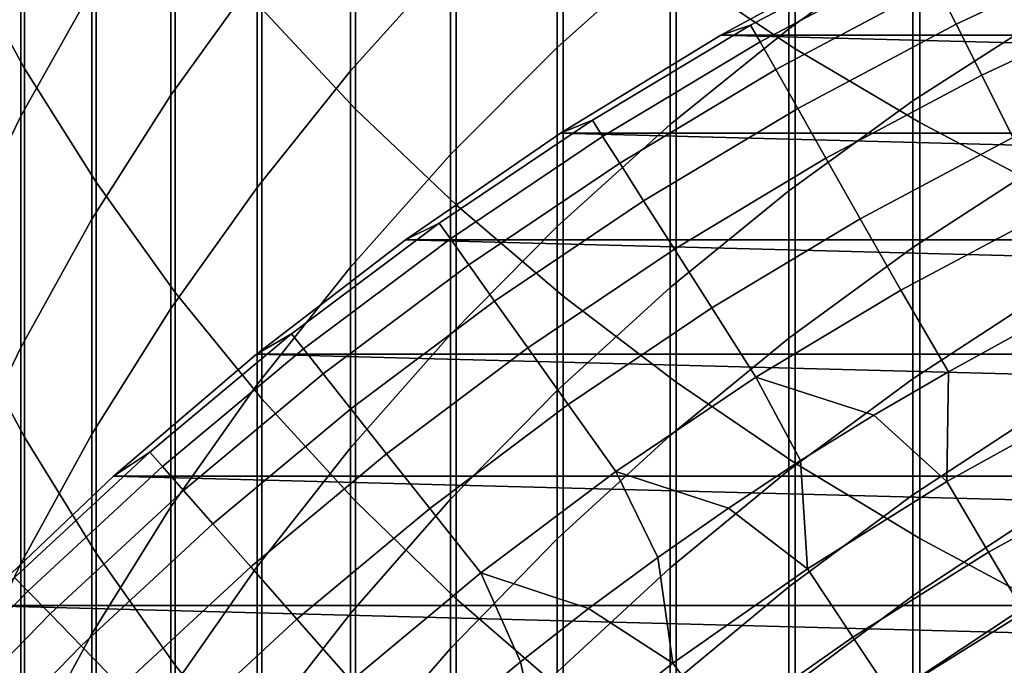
# Model space of a CAD drawing. Header units: metres. Extents: x -28 to 70, y -218 to 27.
# Tile 31 of 246: x -10.78 to -6.53, y -189.35 to -186.56. Entities that reach past the tile are written whole.
import ezdxf

# ---------------------------------------------------------------- set-up
doc = ezdxf.new("R2010")
doc.units = ezdxf.units.M
doc.layers.add('solid_10_261_002_XXX', color=7, linetype='CONTINUOUS')

msp = doc.modelspace()

# ---------------------------------------------------------------- linework, layer by layer
at = {"layer": 'solid_10_261_002_XXX'}
for points in [[(-7.941825, -184.497574, 420.943878), (-7.941825, -186.343781, 418.610199), (-7.428144, -186.685944, 418.873383), (-7.428144, -184.832428, 421.216309)], [(-11.031618, -184.618423, 413.678894), (-11.031618, -186.266129, 411.344604), (-10.756376, -186.770828, 411.690643), (-10.756376, -185.11348, 414.038574)], [(-9.731189, -184.763779, 417.394958), (-9.731189, -186.512939, 415.055328), (-9.326563, -186.945969, 415.369934), (-9.326563, -185.188049, 417.721283)], [(-7.428144, -184.832428, 421.216309), (-7.428144, -186.685944, 418.873383), (-6.891044, -187.004715, 419.118561), (-6.891044, -185.144394, 421.470093)], [(-10.756376, -185.11348, 414.038574), (-10.756376, -186.770828, 411.690643), (-10.447225, -187.261978, 412.027374), (-10.447225, -185.595261, 414.38858)], [(-6.891044, -185.144394, 421.470093), (-6.891044, -187.004715, 419.118561), (-6.332219, -187.299103, 419.344971), (-6.332219, -185.43248, 421.704468)], [(-9.326563, -185.188049, 417.721283), (-9.326563, -186.945969, 415.369934), (-8.892533, -187.35994, 415.670715), (-8.892533, -185.593643, 418.033234)], [(-10.464751, -185.371246, 392.088165), (-10.464751, -186.42894, 389.741394), (-10.772099, -186.975998, 389.979004), (-10.772099, -185.911621, 392.340637)], [(-9.752155, -185.386536, 389.288605), (-9.752155, -186.367737, 386.942444), (-10.124413, -186.885651, 387.150787), (-10.124413, -185.89856, 389.511017)], [(-8.916676, -185.394089, 386.550781), (-8.916676, -186.300507, 384.205444), (-9.349153, -186.781509, 384.38382), (-9.349153, -185.870026, 386.742249)], [(-7.968838, -185.410522, 383.875397), (-7.968838, -186.243866, 381.530609), (-8.456086, -186.680603, 381.679138), (-8.456086, -185.843033, 384.035797)], [(-6.920588, -185.451431, 381.261108), (-6.920588, -186.213348, 378.916168), (-7.456467, -186.59903, 379.035675), (-7.456467, -185.83371, 381.391113)], [(-10.447225, -185.595261, 414.38858), (-10.447225, -187.261978, 412.027374), (-10.105136, -187.738052, 412.35376), (-10.105136, -186.062241, 414.727875)], [(-8.892533, -185.593643, 418.033234), (-8.892533, -187.35994, 415.670715), (-8.430468, -187.75354, 415.956665), (-8.430468, -185.979294, 418.329865)], [(-8.456086, -185.843033, 384.035797), (-8.456086, -186.680603, 381.679138), (-8.916676, -187.142532, 381.836212), (-8.916676, -186.300507, 384.205444)], [(-7.456467, -185.83371, 381.391113), (-7.456467, -186.59903, 379.035675), (-7.968838, -187.012848, 379.16391), (-7.968838, -186.243866, 381.530609)], [(-9.349153, -185.870026, 386.742249), (-9.349153, -186.781509, 384.38382), (-9.752155, -187.2845, 384.570374), (-9.752155, -186.367737, 386.942444)], [(-6.362891, -185.856995, 378.805725), (-6.362891, -186.551682, 376.450653), (-6.920588, -186.910919, 376.5513), (-6.920588, -186.213348, 378.916168)], [(-10.772099, -185.911621, 392.340637), (-10.772099, -186.975998, 389.979004), (-11.045485, -187.538025, 390.223145), (-11.045485, -186.466766, 392.600037)], [(-10.124413, -185.89856, 389.511017), (-10.124413, -186.885651, 387.150787), (-10.464751, -187.422119, 387.366577), (-10.464751, -186.42894, 389.741394)], [(-8.430468, -185.979294, 418.329865), (-8.430468, -187.75354, 415.956665), (-7.941825, -188.125549, 416.226959), (-7.941825, -186.343781, 418.610199)], [(-10.105136, -186.062241, 414.727875), (-10.105136, -187.738052, 412.35376), (-9.731189, -188.19754, 412.668793), (-9.731189, -186.512939, 415.055328)], [(-6.733407, -186.578674, 288.429871), (-6.030992, -186.249908, 288.429871), (-6.108036, -186.073624, 287.052612), (-6.819424, -186.406586, 287.052612)], [(-6.917774, -186.209824, 284.28064), (-7.036853, -186.239395, 282.899994), (-7.75, -186.626602, 282.899994), (-7.621078, -186.58429, 284.28064)], [(-7.580467, -186.656036, 285.668823), (-6.880912, -186.283569, 285.668823), (-6.917774, -186.209824, 284.28064), (-7.621078, -186.58429, 284.28064)], [(-6.920588, -186.213348, 378.916168), (-6.920588, -186.910919, 376.5513), (-7.456467, -187.299728, 376.660248), (-7.456467, -186.59903, 379.035675)], [(-11.031618, -186.266129, 411.344604), (-11.031618, -187.849457, 408.966187), (-10.756376, -188.363419, 409.298309), (-10.756376, -186.770828, 411.690643)], [(-7.968838, -186.243866, 381.530609), (-7.968838, -187.012848, 379.16391), (-8.456086, -187.453476, 379.300476), (-8.456086, -186.680603, 381.679138)], [(-7.75, -186.626602, 282.899994), (-7.036853, -186.239395, 282.899994), (-7.037026, -186.239487, 220.899994), (-7.749961, -186.626587, 220.899994)], [(7.749961, -186.626587, 220.899994), (-7.749961, -186.626587, 220.899994), (-7.037026, -186.239487, 220.899994)], [(7.749961, -186.626587, 220.899994), (-7.037026, -186.239487, 220.899994), (7.037026, -186.239487, 220.899994)], [(-6.622997, -186.799576, 289.798401), (-5.9321, -186.476196, 289.798401), (-6.030992, -186.249908, 288.429871), (-6.733407, -186.578674, 288.429871)], [(-8.916676, -186.300507, 384.205444), (-8.916676, -187.142532, 381.836212), (-9.349153, -187.62822, 382.001404), (-9.349153, -186.781509, 384.38382)], [(-7.512728, -186.775726, 287.052612), (-6.819424, -186.406586, 287.052612), (-6.880912, -186.283569, 285.668823), (-7.580467, -186.656036, 285.668823)], [(-7.941825, -186.343781, 418.610199), (-7.941825, -188.125549, 416.226959), (-7.428144, -188.474777, 416.480682), (-7.428144, -186.685944, 418.873383)], [(-9.752155, -186.367737, 386.942444), (-9.752155, -187.2845, 384.570374), (-10.124413, -187.807907, 384.764465), (-10.124413, -186.885651, 387.150787)], [(-10.464751, -186.42894, 389.741394), (-10.464751, -187.422119, 387.366577), (-10.772099, -187.975479, 387.589172), (-10.772099, -186.975998, 389.979004)], [(-7.417966, -186.943161, 288.429871), (-6.733407, -186.578674, 288.429871), (-6.819424, -186.406586, 287.052612), (-7.512728, -186.775726, 287.052612)], [(-6.488369, -187.068909, 291.156036), (-5.811516, -186.752121, 291.156036), (-5.9321, -186.476196, 289.798401), (-6.622997, -186.799576, 289.798401)], [(-9.731189, -186.512939, 415.055328), (-9.731189, -188.19754, 412.668793), (-9.326563, -188.639008, 412.971466), (-9.326563, -186.945969, 415.369934)], [(-6.362891, -186.551682, 376.450653), (-6.362891, -187.181793, 374.077454), (-6.920588, -187.54364, 374.168243), (-6.920588, -186.910919, 376.5513)], [(-7.621078, -186.58429, 284.28064), (-7.75, -186.626602, 282.899994), (-8.441905, -187.050613, 282.899994), (-8.304171, -186.994461, 284.28064)], [(-8.25992, -187.064026, 285.668823), (-7.580467, -186.656036, 285.668823), (-7.621078, -186.58429, 284.28064), (-8.304171, -186.994461, 284.28064)], [(-7.456467, -186.59903, 379.035675), (-7.456467, -187.299728, 376.660248), (-7.968838, -187.716888, 376.77713), (-7.968838, -187.012848, 379.16391)], [(-7.296331, -187.158081, 289.798401), (-6.622997, -186.799576, 289.798401), (-6.733407, -186.578674, 288.429871), (-7.417966, -186.943161, 288.429871)], [(-8.441905, -187.050613, 282.899994), (-7.75, -186.626602, 282.899994), (-7.749961, -186.626587, 220.899994), (-8.441597, -187.05043, 220.899994)], [(8.441597, -187.05043, 220.899994), (-8.441597, -187.05043, 220.899994), (-7.749961, -186.626587, 220.899994)], [(8.441597, -187.05043, 220.899994), (-7.749961, -186.626587, 220.899994), (7.749961, -186.626587, 220.899994)], [(-8.456086, -186.680603, 381.679138), (-8.456086, -187.453476, 379.300476), (-8.916676, -187.919525, 379.444885), (-8.916676, -187.142532, 381.836212)], [(-8.18611, -187.180069, 287.052612), (-7.512728, -186.775726, 287.052612), (-7.580467, -186.656036, 285.668823), (-8.25992, -187.064026, 285.668823)], [(-7.428144, -186.685944, 418.873383), (-7.428144, -188.474777, 416.480682), (-6.891044, -188.800125, 416.717072), (-6.891044, -187.004715, 419.118561)], [(-10.756376, -186.770828, 411.690643), (-10.756376, -188.363419, 409.298309), (-10.447225, -188.863602, 409.62149), (-10.447225, -187.261978, 412.027374)], [(-8.082854, -187.342407, 288.429871), (-7.417966, -186.943161, 288.429871), (-7.512728, -186.775726, 287.052612), (-8.18611, -187.180069, 287.052612)], [(-9.349153, -186.781509, 384.38382), (-9.349153, -187.62822, 382.001404), (-9.752155, -188.136124, 382.174133), (-9.752155, -187.2845, 384.570374)], [(-7.148016, -187.420135, 291.156036), (-6.488369, -187.068909, 291.156036), (-6.622997, -186.799576, 289.798401), (-7.296331, -187.158081, 289.798401)], [(-10.124413, -186.885651, 387.150787), (-10.124413, -187.807907, 384.764465), (-10.464751, -188.350067, 384.965546), (-10.464751, -187.422119, 387.366577)], [(-9.326563, -186.945969, 415.369934), (-9.326563, -188.639008, 412.971466), (-8.892533, -189.061035, 413.260803), (-8.892533, -187.35994, 415.670715)], [(-7.950317, -187.550781, 289.798401), (-7.296331, -187.158081, 289.798401), (-7.417966, -186.943161, 288.429871), (-8.082854, -187.342407, 288.429871)], [(-6.920588, -186.910919, 376.5513), (-6.920588, -187.54364, 374.168243), (-7.456467, -187.935287, 374.266541), (-7.456467, -187.299728, 376.660248)], [(-10.772099, -186.975998, 389.979004), (-10.772099, -187.975479, 387.589172), (-11.045485, -188.543961, 387.817871), (-11.045485, -187.538025, 390.223145)], [(-8.304171, -186.994461, 284.28064), (-8.441905, -187.050613, 282.899994), (-9.110671, -187.510239, 282.899994), (-8.965242, -187.43927, 284.28064)], [(-8.91747, -187.506454, 285.668823), (-8.25992, -187.064026, 285.668823), (-8.304171, -186.994461, 284.28064), (-8.965242, -187.43927, 284.28064)], [(-7.968838, -187.012848, 379.16391), (-7.968838, -187.716888, 376.77713), (-8.456086, -188.161087, 376.901581), (-8.456086, -187.453476, 379.300476)], [(-6.891044, -187.004715, 419.118561), (-6.891044, -188.800125, 416.717072), (-6.332219, -189.100586, 416.935364), (-6.332219, -187.299103, 419.344971)], [(9.110934, -187.510437, 220.899994), (-9.110934, -187.510437, 220.899994), (-8.441597, -187.05043, 220.899994)], [(-9.110671, -187.510239, 282.899994), (-8.441905, -187.050613, 282.899994), (-8.441597, -187.05043, 220.899994), (-9.110934, -187.510437, 220.899994)], [(-8.837783, -187.618546, 287.052612), (-8.18611, -187.180069, 287.052612), (-8.25992, -187.064026, 285.668823), (-8.91747, -187.506454, 285.668823)], [(9.110934, -187.510437, 220.899994), (-8.441597, -187.05043, 220.899994), (8.441597, -187.05043, 220.899994)], [(-6.973255, -187.728928, 292.50061), (-6.329735, -187.386292, 292.50061), (-6.488369, -187.068909, 291.156036), (-7.148016, -187.420135, 291.156036)], [(-8.916676, -187.142532, 381.836212), (-8.916676, -187.919525, 379.444885), (-9.349153, -188.409546, 379.596741), (-9.349153, -187.62822, 382.001404)], [(-7.788708, -187.804855, 291.156036), (-7.148016, -187.420135, 291.156036), (-7.296331, -187.158081, 289.798401), (-7.950317, -187.550781, 289.798401)], [(-8.726308, -187.77536, 288.429871), (-8.082854, -187.342407, 288.429871), (-8.18611, -187.180069, 287.052612), (-8.837783, -187.618546, 287.052612)], [(-6.362891, -187.181793, 374.077454), (-6.362891, -187.746841, 371.687927), (-6.920588, -188.111038, 371.768829), (-6.920588, -187.54364, 374.168243)], [(-10.447225, -187.261978, 412.027374), (-10.447225, -188.863602, 409.62149), (-10.105136, -189.348404, 409.934784), (-10.105136, -187.738052, 412.35376)], [(-9.752155, -187.2845, 384.570374), (-9.752155, -188.136124, 382.174133), (-10.124413, -188.664627, 382.353882), (-10.124413, -187.807907, 384.764465)], [(-7.456467, -187.299728, 376.660248), (-7.456467, -187.935287, 374.266541), (-7.968838, -188.355484, 374.371979), (-7.968838, -187.716888, 376.77713)], [(-8.892533, -187.35994, 415.670715), (-8.892533, -189.061035, 413.260803), (-8.430468, -189.462296, 413.535919), (-8.430468, -187.75354, 415.956665)], [(-8.58322, -187.976624, 289.798401), (-7.950317, -187.550781, 289.798401), (-8.082854, -187.342407, 288.429871), (-8.726308, -187.77536, 288.429871)], [(-6.767222, -188.080566, 293.828735), (-6.440616, -187.901703, 293.828735), (-6.329735, -187.386292, 292.50061), (-6.973255, -187.728928, 292.50061)], [(-10.464751, -187.422119, 387.366577), (-10.464751, -188.350067, 384.965546), (-10.772099, -188.909302, 385.172943), (-10.772099, -187.975479, 387.589172)], [(-8.965242, -187.43927, 284.28064), (-9.110671, -187.510239, 282.899994), (-9.754466, -188.004242, 282.899994), (-9.602541, -187.917511, 284.28064)], [(-9.551372, -187.982147, 285.668823), (-8.91747, -187.506454, 285.668823), (-8.965242, -187.43927, 284.28064), (-9.602541, -187.917511, 284.28064)], [(-8.456086, -187.453476, 379.300476), (-8.456086, -188.161087, 376.901581), (-8.916676, -188.630905, 377.033203), (-8.916676, -187.919525, 379.444885)], [(-7.598282, -188.104233, 292.50061), (-6.973255, -187.728928, 292.50061), (-7.148016, -187.420135, 291.156036), (-7.788708, -187.804855, 291.156036)], [(-9.754466, -188.004242, 282.899994), (-9.110671, -187.510239, 282.899994), (-9.110934, -187.510437, 220.899994), (-9.754444, -188.004227, 220.899994)], [(9.754444, -188.004227, 220.899994), (-9.754444, -188.004227, 220.899994), (-9.110934, -187.510437, 220.899994)], [(-9.466021, -188.089996, 287.052612), (-8.837783, -187.618546, 287.052612), (-8.91747, -187.506454, 285.668823), (-9.551372, -187.982147, 285.668823)], [(9.754444, -188.004227, 220.899994), (-9.110934, -187.510437, 220.899994), (9.110934, -187.510437, 220.899994)], [(-6.920588, -187.54364, 374.168243), (-6.920588, -188.111038, 371.768829), (-7.456467, -188.505219, 371.856354), (-7.456467, -187.935287, 374.266541)], [(-8.408746, -188.222046, 291.156036), (-7.788708, -187.804855, 291.156036), (-7.950317, -187.550781, 289.798401), (-8.58322, -187.976624, 289.798401)], [(-9.349153, -187.62822, 382.001404), (-9.349153, -188.409546, 379.596741), (-9.752155, -188.921967, 379.755524), (-9.752155, -188.136124, 382.174133)], [(-9.346621, -188.240845, 288.429871), (-8.726308, -187.77536, 288.429871), (-8.837783, -187.618546, 287.052612), (-9.466021, -188.089996, 287.052612)], [(-10.105136, -187.738052, 412.35376), (-10.105136, -189.348404, 409.934784), (-9.731189, -189.81633, 410.237152), (-9.731189, -188.19754, 412.668793)], [(-7.968838, -187.716888, 376.77713), (-7.968838, -188.355484, 374.371979), (-8.456086, -188.802902, 374.484253), (-8.456086, -188.161087, 376.901581)], [(-8.430468, -187.75354, 415.956665), (-8.430468, -189.462296, 413.535919), (-7.941825, -189.841537, 413.795929), (-7.941825, -188.125549, 416.226959)], [(-6.767222, -188.080566, 293.828735), (-6.973255, -187.728928, 292.50061), (-7.598282, -188.104233, 292.50061), (-7.088866, -188.268219, 293.828735)], [(-6.362891, -187.746841, 371.687927), (-6.362891, -188.246414, 369.283875), (-6.920588, -188.612686, 369.354797), (-6.920588, -188.111038, 371.768829)], [(-9.193361, -188.434494, 289.798401), (-8.58322, -187.976624, 289.798401), (-8.726308, -187.77536, 288.429871), (-9.346621, -188.240845, 288.429871)], [(-10.124413, -187.807907, 384.764465), (-10.124413, -188.664627, 382.353882), (-10.464751, -189.212097, 382.54007), (-10.464751, -188.350067, 384.965546)], [(-8.20316, -188.51123, 292.50061), (-7.598282, -188.104233, 292.50061), (-7.788708, -187.804855, 291.156036), (-8.408746, -188.222046, 291.156036)], [(-11.031618, -187.849457, 408.966187), (-11.031618, -189.367249, 406.54541), (-10.756376, -189.890076, 406.863373), (-10.756376, -188.363419, 409.298309)], [(-9.602541, -187.917511, 284.28064), (-9.754466, -188.004242, 282.899994), (-10.371525, -188.53125, 282.899994), (-10.214375, -188.427917, 284.28064)], [(-10.159945, -188.489853, 285.668823), (-9.551372, -187.982147, 285.668823), (-9.602541, -187.917511, 284.28064), (-10.214375, -188.427917, 284.28064)], [(-8.916676, -187.919525, 379.444885), (-8.916676, -188.630905, 377.033203), (-9.349153, -189.124893, 377.171631), (-9.349153, -188.409546, 379.596741)], [(-6.773526, -188.554718, 295.15686), (-6.152122, -188.21051, 295.15686), (-6.440616, -187.901703, 293.828735), (-6.767222, -188.080566, 293.828735)], [(-7.456467, -187.935287, 374.266541), (-7.456467, -188.505219, 371.856354), (-7.968838, -188.928131, 371.950287), (-7.968838, -188.355484, 374.371979)], [(-10.772099, -187.975479, 387.589172), (-10.772099, -188.909302, 385.172943), (-11.045485, -189.48381, 385.386017), (-11.045485, -188.543961, 387.817871)], [(-10.371525, -188.53125, 282.899994), (-9.754466, -188.004242, 282.899994), (-9.754444, -188.004227, 220.899994), (-10.371217, -188.530991, 220.899994)], [(10.371217, -188.530991, 220.899994), (-10.371217, -188.530991, 220.899994), (-9.754444, -188.004227, 220.899994)], [(-10.069156, -188.593155, 287.052612), (-9.466021, -188.089996, 287.052612), (-9.551372, -187.982147, 285.668823), (-10.159945, -188.489853, 285.668823)], [(10.371217, -188.530991, 220.899994), (-9.754444, -188.004227, 220.899994), (9.754444, -188.004227, 220.899994)], [(-9.006485, -188.670593, 291.156036), (-8.408746, -188.222046, 291.156036), (-8.58322, -187.976624, 289.798401), (-9.193361, -188.434494, 289.798401)], [(-9.942148, -188.737656, 288.429871), (-9.346621, -188.240845, 288.429871), (-9.466021, -188.089996, 287.052612), (-10.069156, -188.593155, 287.052612)], [(-6.773526, -188.554718, 295.15686), (-6.767222, -188.080566, 293.828735), (-7.088866, -188.268219, 293.828735)], [(-9.752155, -188.136124, 382.174133), (-9.752155, -188.921967, 379.755524), (-10.124413, -189.4552, 379.920776), (-10.124413, -188.664627, 382.353882)], [(-7.716322, -188.669281, 293.828735), (-7.40531, -188.464493, 293.828735), (-7.598282, -188.104233, 292.50061), (-8.20316, -188.51123, 292.50061)], [(-7.941825, -188.125549, 416.226959), (-7.941825, -189.841537, 413.795929), (-7.428144, -190.197571, 414.040039), (-7.428144, -188.474777, 416.480682)], [(-7.40531, -188.464493, 293.828735), (-7.088866, -188.268219, 293.828735), (-7.598282, -188.104233, 292.50061)], [(-6.920588, -188.111038, 371.768829), (-6.920588, -188.612686, 369.354797), (-7.456467, -189.009109, 369.431519), (-7.456467, -188.505219, 371.856354)], [(-8.456086, -188.161087, 376.901581), (-8.456086, -188.802902, 374.484253), (-8.916676, -189.276154, 374.603027), (-8.916676, -188.630905, 377.033203)], [(-9.731189, -188.19754, 412.668793), (-9.731189, -189.81633, 410.237152), (-9.326563, -190.265884, 410.527618), (-9.326563, -188.639008, 412.971466)], [(-8.786285, -188.948822, 292.50061), (-8.20316, -188.51123, 292.50061), (-8.408746, -188.222046, 291.156036), (-9.006485, -188.670593, 291.156036)], [(-6.5934, -188.860413, 296.501465), (-5.988521, -188.52536, 296.501465), (-6.152122, -188.21051, 295.15686), (-6.773526, -188.554718, 295.15686)], [(-9.779124, -188.923157, 289.798401), (-9.193361, -188.434494, 289.798401), (-9.346621, -188.240845, 288.429871), (-9.942148, -188.737656, 288.429871)], [(-7.375729, -188.931519, 295.15686), (-6.773526, -188.554718, 295.15686), (-7.088866, -188.268219, 293.828735), (-7.40531, -188.464493, 293.828735)], [(-6.362891, -188.246414, 369.283875), (-6.362891, -188.68013, 366.867065), (-6.920588, -189.048203, 366.927948), (-6.920588, -188.612686, 369.354797)], [(-10.464751, -188.350067, 384.965546), (-10.464751, -189.212097, 382.54007), (-10.772099, -189.776779, 382.732086), (-10.772099, -188.909302, 385.172943)], [(-10.756376, -188.363419, 409.298309), (-10.756376, -189.890076, 406.863373), (-10.447225, -190.398895, 407.172791), (-10.447225, -188.863602, 409.62149)], [(-7.968838, -188.355484, 374.371979), (-7.968838, -188.928131, 371.950287), (-8.456086, -189.378464, 372.050323), (-8.456086, -188.802902, 374.484253)], [(-10.214375, -188.427917, 284.28064), (-10.371525, -188.53125, 282.899994), (-10.960155, -189.089844, 282.899994), (-10.799122, -188.969147, 284.28064)], [(-10.741576, -189.028198, 285.668823), (-10.159945, -188.489853, 285.668823), (-10.214375, -188.427917, 284.28064), (-10.799122, -188.969147, 284.28064)], [(-9.58034, -189.149338, 291.156036), (-9.006485, -188.670593, 291.156036), (-9.193361, -188.434494, 289.798401), (-9.779124, -188.923157, 289.798401)], [(-9.349153, -188.409546, 379.596741), (-9.349153, -189.124893, 377.171631), (-9.752155, -189.641464, 377.316345), (-9.752155, -188.921967, 379.755524)], [(-7.375729, -188.931519, 295.15686), (-7.40531, -188.464493, 293.828735), (-7.716322, -188.669281, 293.828735)], [(-7.428144, -188.474777, 416.480682), (-7.428144, -190.197571, 414.040039), (-6.891044, -190.529266, 414.267426), (-6.891044, -188.800125, 416.717072)], [(-10.645589, -189.126694, 287.052612), (-10.069156, -188.593155, 287.052612), (-10.159945, -188.489853, 285.668823), (-10.741576, -189.028198, 285.668823)], [(-8.321145, -189.103714, 293.828735), (-8.021675, -188.882401, 293.828735), (-8.20316, -188.51123, 292.50061), (-8.786285, -188.948822, 292.50061)], [(-8.021675, -188.882401, 293.828735), (-7.716322, -188.669281, 293.828735), (-8.20316, -188.51123, 292.50061)], [(-7.456467, -188.505219, 371.856354), (-7.456467, -189.009109, 369.431519), (-7.968838, -189.434433, 369.513885), (-7.968838, -188.928131, 371.950287)], [(10.960328, -189.090042, 220.899994), (-10.960328, -189.090042, 220.899994), (-10.371217, -188.530991, 220.899994)], [(-10.960155, -189.089844, 282.899994), (-10.371525, -188.53125, 282.899994), (-10.371217, -188.530991, 220.899994), (-10.960328, -189.090042, 220.899994)], [(10.960328, -189.090042, 220.899994), (-10.371217, -188.530991, 220.899994), (10.371217, -188.530991, 220.899994)], [(-7.179589, -189.227188, 296.501465), (-6.5934, -188.860413, 296.501465), (-6.773526, -188.554718, 295.15686), (-7.375729, -188.931519, 295.15686)], [(-6.440533, -189.119843, 297.8591), (-5.849678, -188.792557, 297.8591), (-5.988521, -188.52536, 296.501465), (-6.5934, -188.860413, 296.501465)], [(-10.511311, -189.264465, 288.429871), (-9.942148, -188.737656, 288.429871), (-10.069156, -188.593155, 287.052612), (-10.645589, -189.126694, 287.052612)], [(-8.916676, -188.630905, 377.033203), (-8.916676, -189.276154, 374.603027), (-9.349153, -189.773727, 374.727875), (-9.349153, -189.124893, 377.171631)], [(-9.326563, -188.639008, 412.971466), (-9.326563, -190.265884, 410.527618), (-8.892533, -190.695663, 410.805328), (-8.892533, -189.061035, 413.260803)], [(-6.920588, -188.612686, 369.354797), (-6.920588, -189.048203, 366.927948), (-7.456467, -189.446564, 366.993835), (-7.456467, -189.009109, 369.431519)], [(-10.124413, -188.664627, 382.353882), (-10.124413, -189.4552, 379.920776), (-10.464751, -190.007538, 380.091919), (-10.464751, -189.212097, 382.54007)], [(-9.34611, -189.415848, 292.50061), (-8.786285, -188.948822, 292.50061), (-9.006485, -188.670593, 291.156036), (-9.58034, -189.149338, 291.156036)], [(-7.957025, -189.339828, 295.15686), (-7.375729, -188.931519, 295.15686), (-7.716322, -188.669281, 293.828735), (-8.021675, -188.882401, 293.828735)], [(-6.362891, -188.68013, 366.867065), (-6.362891, -189.047668, 364.439331), (-6.920588, -189.417267, 364.490112), (-6.920588, -189.048203, 366.927948)], [(-10.338954, -189.44133, 289.798401), (-9.779124, -188.923157, 289.798401), (-9.942148, -188.737656, 288.429871), (-10.511311, -189.264465, 288.429871)], [(-8.456086, -188.802902, 374.484253), (-8.456086, -189.378464, 372.050323), (-8.916676, -189.854782, 372.156097), (-8.916676, -189.276154, 374.603027)], [(-6.891044, -188.800125, 416.717072), (-6.891044, -190.529266, 414.267426), (-6.332219, -190.835571, 414.477448), (-6.332219, -189.100586, 416.935364)], [(-7.013131, -189.478119, 297.8591), (-6.440533, -189.119843, 297.8591), (-6.5934, -188.860413, 296.501465), (-7.179589, -189.227188, 296.501465)], [(-10.447225, -188.863602, 409.62149), (-10.447225, -190.398895, 407.172791), (-10.105136, -190.89209, 407.472717), (-10.105136, -189.348404, 409.934784)], [(-7.957025, -189.339828, 295.15686), (-8.021675, -188.882401, 293.828735), (-8.321145, -189.103714, 293.828735)], [(-10.772099, -188.909302, 385.172943), (-10.772099, -189.776779, 382.732086), (-11.045485, -190.356903, 382.929382), (-11.045485, -189.48381, 385.386017)], [(-10.128791, -189.656967, 291.156036), (-9.58034, -189.149338, 291.156036), (-9.779124, -188.923157, 289.798401), (-10.338954, -189.44133, 289.798401)], [(-9.752155, -188.921967, 379.755524), (-9.752155, -189.641464, 377.316345), (-10.124413, -190.179001, 377.46698), (-10.124413, -189.4552, 379.920776)], [(-7.968838, -188.928131, 371.950287), (-7.968838, -189.434433, 369.513885), (-8.456086, -189.887329, 369.601562), (-8.456086, -189.378464, 372.050323)], [(-7.745427, -189.624634, 296.501465), (-7.179589, -189.227188, 296.501465), (-7.375729, -188.931519, 295.15686), (-7.957025, -189.339828, 295.15686)], [(-11.294723, -189.595779, 285.668823), (-10.741576, -189.028198, 285.668823), (-10.799122, -188.969147, 284.28064), (-11.355231, -189.539764, 284.28064)], [(-8.901562, -189.570267, 293.828735), (-8.614512, -189.333069, 293.828735), (-8.786285, -188.948822, 292.50061), (-9.34611, -189.415848, 292.50061)], [(-8.614512, -189.333069, 293.828735), (-8.321145, -189.103714, 293.828735), (-8.786285, -188.948822, 292.50061)], [(-11.193792, -189.689194, 287.052612), (-10.645589, -189.126694, 287.052612), (-10.741576, -189.028198, 285.668823), (-11.294723, -189.595779, 285.668823)], [(-7.456467, -189.009109, 369.431519), (-7.456467, -189.446564, 366.993835), (-7.968838, -189.873993, 367.064514), (-7.968838, -189.434433, 369.513885)], [(-8.892533, -189.061035, 413.260803), (-8.892533, -190.695663, 410.805328), (-8.430468, -191.104294, 411.069397), (-8.430468, -189.462296, 413.535919)], [(-6.920588, -189.048203, 366.927948), (-6.920588, -189.417267, 364.490112), (-7.456467, -189.817291, 364.545105), (-7.456467, -189.446564, 366.993835)], [(-6.362891, -189.047668, 364.439331), (-6.362891, -189.348755, 362.002441), (-6.920588, -189.719604, 362.043121), (-6.920588, -189.417267, 364.490112)], [(11.518719, -189.678452, 220.899994), (-11.518719, -189.678452, 220.899994), (-10.960328, -189.090042, 220.899994)], [(11.518719, -189.678452, 220.899994), (-10.960328, -189.090042, 220.899994), (10.960328, -189.090042, 220.899994)], [(-8.515766, -189.778503, 295.15686), (-7.957025, -189.339828, 295.15686), (-8.321145, -189.103714, 293.828735), (-8.614512, -189.333069, 293.828735)], [(-11.0526, -189.819885, 288.429871), (-10.511311, -189.264465, 288.429871), (-10.645589, -189.126694, 287.052612), (-11.193792, -189.689194, 287.052612)], [(-9.881152, -189.911072, 292.50061), (-9.34611, -189.415848, 292.50061), (-9.58034, -189.149338, 291.156036), (-10.128791, -189.656967, 291.156036)], [(-9.349153, -189.124893, 377.171631), (-9.349153, -189.773727, 374.727875), (-9.752155, -190.294067, 374.858459), (-9.752155, -189.641464, 377.316345)], [(-6.876617, -189.683899, 299.227631), (-6.315165, -189.332596, 299.227631), (-6.440533, -189.119843, 297.8591), (-7.013131, -189.478119, 297.8591)], [(-10.464751, -189.212097, 382.54007), (-10.464751, -190.007538, 380.091919), (-10.772099, -190.577255, 380.268463), (-10.772099, -189.776779, 382.732086)], [(-7.56585, -189.866348, 297.8591), (-7.013131, -189.478119, 297.8591), (-7.179589, -189.227188, 296.501465), (-7.745427, -189.624634, 296.501465)], [(-10.871367, -189.987625, 289.798401), (-10.338954, -189.44133, 289.798401), (-10.511311, -189.264465, 288.429871), (-11.0526, -189.819885, 288.429871)], [(-8.916676, -189.276154, 374.603027), (-8.916676, -189.854782, 372.156097), (-9.349153, -190.355576, 372.267334), (-9.349153, -189.773727, 374.727875)], [(-10.105136, -189.348404, 409.934784), (-10.105136, -190.89209, 407.472717), (-9.731189, -191.368088, 407.762177), (-9.731189, -189.81633, 410.237152)], [(-8.515766, -189.778503, 295.15686), (-8.614512, -189.333069, 293.828735), (-8.901562, -189.570267, 293.828735)], [(-8.28931, -190.051651, 296.501465), (-7.745427, -189.624634, 296.501465), (-7.957025, -189.339828, 295.15686), (-8.515766, -189.778503, 295.15686)], [(-6.770264, -189.844223, 300.604889), (-6.217494, -189.498352, 300.604889), (-6.315165, -189.332596, 299.227631), (-6.876617, -189.683899, 299.227631)]]:
    msp.add_3dface(points, dxfattribs=at)

doc.saveas('drawing.dxf')
